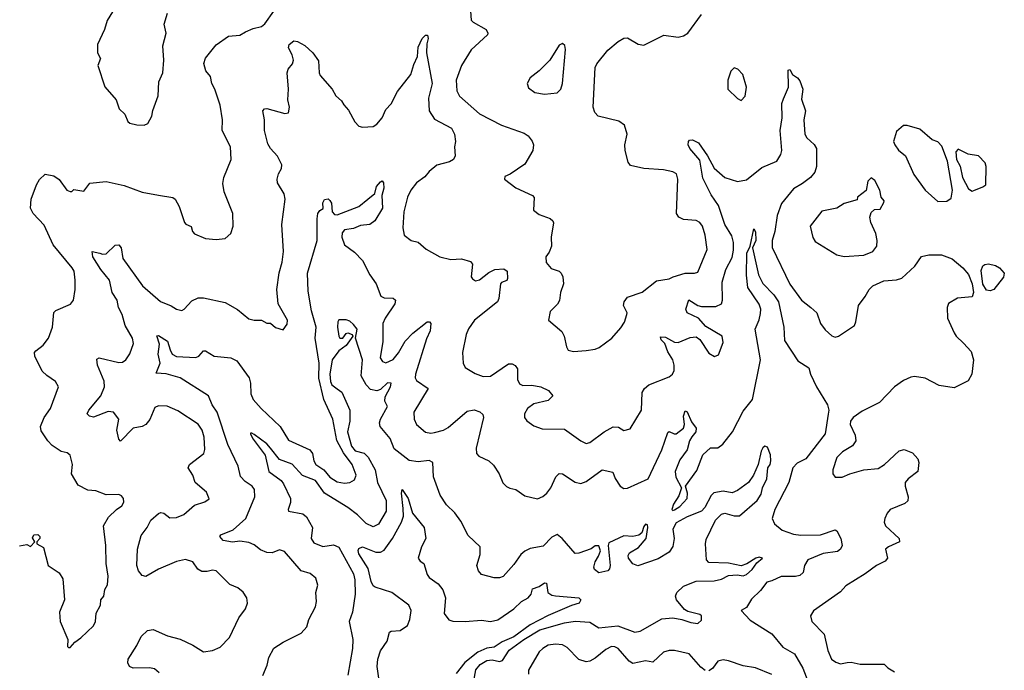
# Model space of a CAD drawing. Extents: x 2133461 to 2293071, y 753526 to 916327.
# Tile 63 of 256: x 2155365 to 2160823, y 819774 to 823379. Entities that reach past the tile are written whole.
import ezdxf

# ---------------------------------------------------------------- set-up
doc = ezdxf.new("R2010")
doc.units = 0

msp = doc.modelspace()

# ---------------------------------------------------------------- linework, layer by layer
at = {"layer": '0CON10XD'}
for points in [[(2155945, 823530), (2155850, 823375), (2155836, 823325), (2155797.3, 823242.7), (2155795.8, 823195), (2155812.5, 823165), (2155798.8, 823125), (2155837.3, 823007.3), (2155899.2, 822935), (2155916.7, 822885), (2155947.5, 822855), (2155964, 822815), (2155975, 822806.2), (2156015, 822796.2), (2156055, 822794)], [(2157859.1, 823505), (2157867.1, 823377.1), (2157878.8, 823365), (2157951.2, 823325), (2157961.2, 823305), (2157958.8, 823295), (2157867.6, 823212.4), (2157813.8, 823126.2), (2157785.6, 823045), (2157788.9, 822985), (2157802.9, 822955), (2157915, 822856.9), (2158035.7, 822795.7), (2158161.4, 822751.4), (2158184, 822735), (2158206.1, 822706.1), (2158214, 822685), (2158209.2, 822655), (2158165, 822578), (2158085, 822522.5), (2158055, 822510), (2158052.5, 822495), (2158115, 822446.7), (2158207.5, 822405), (2158216.4, 822393.6), (2158213.8, 822323.8), (2158245, 822300), (2158305, 822278), (2158320, 822265), (2158323.8, 822253.8), (2158311.5, 822175), (2158313.3, 822125), (2158299.8, 822090.2), (2158282.5, 822065), (2158284.4, 822034.4), (2158311.3, 822001.3), (2158355.7, 821985.7), (2158366.7, 821975), (2158375.8, 821955), (2158380.6, 821915), (2158363.2, 821866.8), (2158357.5, 821822.5), (2158346.8, 821803.2), (2158305, 821762.5), (2158296.7, 821715), (2158370.5, 821650.5), (2158384, 821625), (2158395.8, 821565.8), (2158405, 821548.8), (2158435, 821540), (2158505, 821546.2), (2158555, 821552.5), (2158577.6, 821562.4), (2158648, 821615), (2158697.9, 821672.1), (2158717.6, 821702.4), (2158730.8, 821745), (2158732, 821755), (2158711.9, 821795), (2158715.6, 821815), (2158735, 821841.4), (2158815, 821870), (2158895, 821932), (2158965, 821942.5), (2158987.5, 821955), (2159055, 821974.4), (2159106, 821974), (2159125, 821980), (2159175.6, 822105), (2159164.4, 822185), (2159149.4, 822235), (2159135, 822256), (2159115, 822266), (2159045, 822272.5), (2159020, 822285), (2159006, 822305), (2159013.1, 822495), (2159005.3, 822525.3), (2158986.6, 822536.6), (2158935, 822547.9), (2158825, 822554.6), (2158750.9, 822570.9), (2158739.1, 822589.1), (2158721.8, 822655), (2158720.5, 822685), (2158732.7, 822745), (2158717.8, 822795), (2158686.9, 822816.9), (2158572.5, 822845), (2158553.3, 822865), (2158544.1, 822894.1), (2158555.7, 823115), (2158564.6, 823135.4), (2158625, 823211.2), (2158682.1, 823257.9), (2158715, 823276.7), (2158735, 823278.8), (2158794.1, 823244.1), (2158825, 823238.8), (2158935.5, 823294.5), (2159015, 823283.1), (2159045, 823290), (2159068.8, 823305), (2159145, 823407.5)], [(2155365, 820463.3), (2155405, 820470), (2155425, 820460), (2155450, 820485), (2155437, 820507), (2155443.3, 820525), (2155465, 820526.2), (2155477.5, 820515), (2155477.5, 820505), (2155460, 820485), (2155460, 820475), (2155496.7, 820455), (2155523.3, 820355), (2155583.9, 820313.9), (2155605, 820280), (2155613.3, 820165), (2155586.7, 820095), (2155588.8, 820045), (2155632.5, 819945), (2155630, 819905), (2155635, 819900), (2155645, 819900), (2155670.7, 819929.3), (2155705, 819953.8), (2155775, 820020), (2155785.7, 820045), (2155789.5, 820090.5), (2155814, 820135), (2155815.9, 820164.1), (2155831.2, 820185), (2155837.7, 820222.3), (2155851.9, 820248.1), (2155855.5, 820295.5), (2155843.9, 820366.1), (2155843.3, 820465), (2155830, 820575), (2155858.5, 820621.5), (2155901.2, 820665), (2155932, 820685), (2155942, 820705), (2155940, 820725), (2155930, 820740), (2155915, 820748), (2155845, 820745.7), (2155787.9, 820767.9), (2155742.8, 820772.8), (2155688.9, 820798.9), (2155653.2, 820863.2), (2155658.6, 820915), (2155645, 820966.2), (2155628.7, 820978.7), (2155595, 820987.1), (2155545, 821019.2), (2155520.8, 821045), (2155485, 821100), (2155480.8, 821125), (2155500.8, 821175), (2155536.9, 821225), (2155580, 821345), (2155564.4, 821374.4), (2155515, 821407.1), (2155490.8, 821430.8), (2155448.6, 821515), (2155447.5, 821535), (2155454.2, 821545), (2155495, 821575.6), (2155525.2, 821614.8), (2155546.5, 821675), (2155555, 821756.7), (2155565, 821768), (2155646.9, 821803.1), (2155664.4, 821825), (2155673.3, 821885), (2155673.3, 821935), (2155666.5, 821985), (2155656.7, 822005), (2155551, 822131), (2155501, 822241), (2155440.9, 822305), (2155425.8, 822334.2), (2155429.2, 822385), (2155458.1, 822465), (2155475, 822494), (2155505.9, 822524.1), (2155555, 822514.2), (2155585, 822493.8), (2155626.7, 822435), (2155645, 822426.7), (2155655, 822427.5), (2155665, 822437.5), (2155721.2, 822428.8), (2155755, 822473.8), (2155845, 822482.9), (2155945, 822461.1), (2156045, 822424.4), (2156135, 822406.7), (2156214.2, 822394.2), (2156228, 822385), (2156249.2, 822345), (2156278.8, 822255), (2156285.8, 822245.8), (2156315, 822233.3), (2156323.3, 822205), (2156335, 822193.3), (2156395.9, 822165.9), (2156455, 822161.9), (2156505, 822166.2), (2156536.2, 822195), (2156549.2, 822235), (2156547.1, 822305), (2156498.8, 822425), (2156491.9, 822471.9), (2156497.8, 822505), (2156537.1, 822605), (2156534.2, 822674.2), (2156487.1, 822765), (2156489.4, 822825), (2156476.7, 822905), (2156446.7, 822995), (2156430, 823025), (2156422.5, 823065), (2156396.6, 823096.6), (2156386.8, 823136.8), (2156395, 823166), (2156455, 823240.8), (2156522.2, 823287.8), (2156585, 823293.8), (2156617.7, 823312.3), (2156659.5, 823330.5), (2156705, 823340.8), (2156725, 823355.8), (2156775, 823427.5)], [(2156055, 822794), (2156075, 822803.3), (2156098, 822845), (2156103, 822877), (2156132.1, 822957.9), (2156135.7, 823035), (2156158.1, 823085), (2156164.2, 823155), (2156158.6, 823235), (2156176.9, 823305), (2156165.7, 823355), (2156184.5, 823415)], [(2156138.7, 819758.7), (2156112.6, 819782.6), (2156085, 819787.8), (2155995, 819785.5), (2155974.6, 819794.6), (2155964.5, 819815), (2155966.7, 819835), (2156015, 819910.8), (2156038.9, 819961.1), (2156074, 819995), (2156105, 819999.5), (2156185, 819965.3), (2156255, 819945.8), (2156325, 819913.1), (2156385, 819875.6), (2156435, 819882.5), (2156477.4, 819902.6), (2156529.2, 819955), (2156579.2, 820065), (2156617.5, 820115), (2156627.5, 820145), (2156624.2, 820175), (2156605, 820205.8), (2156575, 820230), (2156529.5, 820249.5), (2156455, 820325.7), (2156435, 820328.6), (2156405, 820320.6), (2156375, 820320.8), (2156353.7, 820333.7), (2156325, 820374.2), (2156285, 820387.8), (2156235, 820377.1), (2156135.4, 820334.6), (2156065, 820294.2), (2156045, 820298.8), (2156024.4, 820325), (2156014.5, 820355), (2156018.5, 820445), (2156038.6, 820521.4), (2156072.2, 820565), (2156093.1, 820605), (2156135, 820642.5), (2156147.3, 820647.3), (2156164.3, 820644.3), (2156198.3, 820618.3), (2156235, 820620), (2156275, 820637.1), (2156335, 820688.1), (2156392.5, 820707.5), (2156416.1, 820723.9), (2156401.7, 820761.7), (2156338.8, 820815), (2156324.2, 820854.2), (2156298.8, 820895), (2156306.2, 820915), (2156385.7, 820975), (2156392.1, 820997.9), (2156388.5, 821065), (2156377.5, 821105), (2156355, 821137.3), (2156241.7, 821211.7), (2156183.4, 821236.6), (2156135, 821238.9), (2156115, 821229.4), (2156087.1, 821162.9), (2156065, 821135.7), (2156045, 821125.6), (2155994.4, 821115.6), (2155925, 821044.2), (2155914.3, 821055), (2155904.4, 821104.4), (2155915.6, 821165), (2155885.7, 821205), (2155855, 821208.5), (2155775, 821177.1), (2155751.7, 821181.7), (2155740, 821195), (2155748, 821215), (2155814.5, 821295), (2155835.8, 821345), (2155834.2, 821375.8), (2155797.1, 821465), (2155792.5, 821497.5), (2155805, 821505.6), (2155915, 821480), (2155935, 821480.6), (2155954.3, 821495), (2155975, 821528), (2155996.2, 821585), (2155991.5, 821615), (2155949.1, 821685), (2155933.3, 821745), (2155913.3, 821785), (2155905.7, 821825), (2155878, 821868), (2155862.5, 821935), (2155815, 821995.6), (2155771.2, 822065), (2155767.5, 822095), (2155810, 822085), (2155825, 822079.4), (2155845, 822081.9), (2155895, 822129.2), (2155915, 822132.5), (2155926.9, 822115), (2155937.1, 822055), (2156045.6, 821905), (2156145, 821816.9), (2156204.5, 821794.5), (2156235, 821774.4), (2156265, 821768.6), (2156277.5, 821775), (2156318.8, 821821.2), (2156355, 821838), (2156385, 821837.5), (2156505, 821811.9), (2156573.2, 821773.2), (2156635, 821722), (2156665, 821714), (2156705, 821713.3), (2156735, 821697.5), (2156755, 821697.5), (2156783, 821673), (2156825, 821660), (2156847.7, 821692.3), (2156850, 821715), (2156798.8, 821805), (2156790.6, 821885), (2156802.8, 821977.2), (2156820.8, 822035), (2156828.5, 822095), (2156818.2, 822245), (2156837.8, 822385), (2156830.6, 822415), (2156794.2, 822475), (2156792.5, 822495), (2156800, 822525), (2156817.5, 822555), (2156818.6, 822575), (2156795, 822622.9), (2156755.6, 822665.6), (2156741.1, 822691.1), (2156721.8, 822765), (2156722.9, 822825), (2156714, 822875), (2156722.5, 822885), (2156735, 822886.7), (2156835, 822860), (2156856.2, 822863.8), (2156861.2, 822895), (2156852, 822935), (2156855.8, 822995), (2156848.6, 823085), (2156854.3, 823105.7), (2156876.7, 823135), (2156884, 823155), (2156876.5, 823185), (2156855.8, 823224.2), (2156858.5, 823241.5), (2156885, 823261.9), (2156905, 823259.2), (2156946.6, 823236.6), (2156990.5, 823195), (2157020.9, 823150.9), (2157024.6, 823085), (2157030.4, 823070.4), (2157097.1, 822995), (2157117, 822957), (2157149.7, 822929.7), (2157162.5, 822907.5), (2157188.8, 822878.8), (2157223.9, 822813.9), (2157245, 822790), (2157265, 822783.3), (2157325, 822786.7), (2157345, 822800), (2157375.4, 822834.6), (2157395, 822881.2), (2157425, 822913.3), (2157458.7, 822981.3), (2157534.4, 823075), (2157549.5, 823130.5), (2157570, 823175), (2157575, 823228), (2157596.7, 823275), (2157615, 823292.9), (2157625, 823294), (2157630.4, 823275), (2157622.7, 823245), (2157620.8, 823195), (2157651.1, 823025), (2157630.7, 822945), (2157635.5, 822875), (2157665, 822828.5), (2157758.3, 822778.3), (2157775.6, 822745), (2157781.9, 822705), (2157775.6, 822675), (2157778.6, 822625), (2157770, 822605), (2157748.3, 822591.7), (2157677.3, 822572.7), (2157635, 822538), (2157611.7, 822508.3), (2157564.2, 822475), (2157534.4, 822435), (2157515.5, 822395), (2157494.4, 822315), (2157488.8, 822225), (2157496.7, 822185), (2157536.1, 822156.1), (2157575, 822146.2), (2157618.3, 822108.3), (2157695, 822064.4), (2157755, 822050.6), (2157815, 822054.2), (2157865, 822040), (2157876, 822025), (2157868.8, 821955), (2157875, 821943.3), (2157892.7, 821932.7), (2157915, 821937.5), (2157965, 821978.5), (2158000, 821995), (2158048.3, 821998.3), (2158067.5, 821985), (2158070, 821945), (2158065, 821934.4), (2158036.3, 821923.7), (2158030.9, 821915), (2158021.2, 821835), (2158013.5, 821816.5), (2157885.7, 821715), (2157853.1, 821666.9), (2157841.1, 821635), (2157820.5, 821535), (2157822.9, 821475), (2157835, 821452), (2157889.3, 821419.3)], [(2158275, 822967.5), (2158345, 822973.8), (2158365.9, 822994.1), (2158374.2, 823025.8), (2158390, 823215), (2158387, 823237), (2158375, 823247.5), (2158355, 823237.5), (2158303.8, 823155), (2158244.2, 823095.8), (2158195, 823057.5), (2158177.5, 823025), (2158185, 823002.5), (2158220, 822975), (2158275, 822967.5)], [(2157889.3, 821419.3), (2157935, 821401.1), (2157975, 821403.6), (2158075, 821472.2), (2158095, 821471.4), (2158112.6, 821462.6), (2158125.6, 821445), (2158124.5, 821385), (2158135, 821361.4), (2158155, 821351.8), (2158205, 821353.9), (2158255, 821345.4), (2158296.2, 821325), (2158320, 821295), (2158295, 821268), (2158215, 821250), (2158180, 821225), (2158164.2, 821194.2), (2158164.2, 821175), (2158176.3, 821156.3), (2158215, 821128.6), (2158261.3, 821111.3), (2158385, 821109.4), (2158475, 821045.6), (2158505, 821031.4), (2158525, 821035.7), (2158605, 821094.4), (2158655, 821122.5), (2158685, 821120.8), (2158715, 821102), (2158748.7, 821111.3), (2158812.7, 821215), (2158816, 821314), (2158828.9, 821335), (2158852.5, 821355), (2158965, 821400.9), (2158984.7, 821415.3), (2158992.9, 821435), (2158993.8, 821465), (2158985, 821494), (2158958.6, 821538.6), (2158942, 821585), (2158921.3, 821605), (2158918.3, 821621.7), (2158945, 821619.5), (2158995, 821592.9), (2159015, 821589.5), (2159082.1, 821617.9), (2159115, 821621.9), (2159136.3, 821606.3), (2159185, 821530.8), (2159216.7, 821513.3), (2159238.3, 821521.7), (2159265, 821590), (2159258.6, 821625), (2159169.4, 821679.4), (2159128.9, 821725), (2159064.8, 821754.8), (2159058.8, 821775), (2159075, 821827.1), (2159125, 821795.8), (2159145, 821790.3), (2159225, 821789.6), (2159255.4, 821804.6), (2159261.2, 821825), (2159258.8, 821925), (2159279, 821995), (2159315, 822060.6), (2159322, 822102), (2159321.8, 822145), (2159312.2, 822182.2), (2159273.6, 822245), (2159238.8, 822348.8), (2159198.1, 822408.1), (2159151.7, 822501.7), (2159135, 822601.4), (2159080.5, 822665), (2159070.6, 822685), (2159072, 822705), (2159078, 822712), (2159095, 822714.2), (2159127.7, 822697.8), (2159178.8, 822625), (2159215, 822556.7), (2159275, 822504.5), (2159345, 822483.5), (2159395, 822491.9), (2159480.1, 822559.9), (2159562.9, 822595), (2159585, 822632), (2159590, 822655), (2159580.9, 822765), (2159592.2, 822835), (2159589.6, 822915), (2159598.5, 822941.5), (2159626.7, 823005), (2159625, 823100), (2159635, 823102.5), (2159650, 823075), (2159677.2, 823057.2), (2159690.3, 823040.3), (2159707.3, 822995), (2159699.7, 822939.7), (2159721.1, 822875), (2159712.1, 822825), (2159718.1, 822745), (2159728.6, 822725), (2159768.4, 822688.4), (2159781.8, 822665), (2159781.5, 822565), (2159772.9, 822535), (2159749.6, 822505), (2159705, 822470.9), (2159655, 822442.9), (2159588.8, 822361.2), (2159563.8, 822295), (2159551.2, 822205), (2159535.8, 822155), (2159536.4, 822116.4), (2159635, 821913.3), (2159698.5, 821825), (2159751.2, 821785), (2159783.8, 821755), (2159804.2, 821695), (2159830.3, 821660.3), (2159867.3, 821627.3), (2159885, 821620.8), (2159905, 821625.8), (2159992.5, 821685), (2160000.8, 821705), (2160014.7, 821795), (2160052.9, 821845), (2160073.8, 821885), (2160095, 821904.5), (2160155, 821932.5), (2160225, 821938.2), (2160255, 821947.8), (2160326.9, 822013.1), (2160365, 822066.2), (2160405, 822076.2), (2160475, 822075.8), (2160535, 822054.2), (2160593.6, 822003.6), (2160625, 821967.1), (2160645.8, 821915), (2160652, 821868), (2160645, 821844), (2160563.2, 821836.8), (2160514.4, 821805.6), (2160506, 821785), (2160508.6, 821725), (2160544.6, 821644.6), (2160555.8, 821625), (2160596.8, 821586.8), (2160639.7, 821539.7), (2160652, 821495), (2160644.2, 821415), (2160623, 821377), (2160545, 821340), (2160462.7, 821352.7), (2160385, 821392), (2160325, 821401.1), (2160305, 821398.1), (2160265, 821379.4), (2160214.2, 821345), (2160132.3, 821257.7), (2160035, 821210), (2159985.7, 821174.3), (2159970, 821155), (2159969.2, 821135), (2159996.4, 821076.4), (2160000.6, 821045), (2159981.7, 821018.3), (2159925.8, 820985), (2159895, 820953.8), (2159871.9, 820885), (2159872.9, 820862.9), (2159885, 820843.3), (2159925, 820844.2), (2159966.6, 820863.4), (2160045, 820884.4), (2160125, 820891.4), (2160160, 820915), (2160240.9, 820989.1), (2160267.3, 820997.3), (2160315, 820979.2), (2160344.2, 820945), (2160348.6, 820925), (2160344.3, 820875), (2160290.8, 820835), (2160273.6, 820815), (2160273.2, 820795), (2160290.8, 820735), (2160287.7, 820712.3), (2160271.8, 820698.2), (2160191.4, 820665), (2160173.6, 820645), (2160160.9, 820615), (2160157.8, 820595), (2160164.4, 820575), (2160240.6, 820505), (2160242.5, 820485), (2160181.2, 820458.8), (2160165.5, 820445), (2160175.5, 820395), (2160162, 820378), (2160114.2, 820355), (2160052.4, 820307.6), (2159945, 820241.2), (2159915, 820208.8), (2159765, 820103.8), (2159748.8, 820075), (2159756.7, 820045), (2159824.5, 819974.5), (2159845, 819882.5), (2159865.9, 819835.9), (2159888.8, 819818.8), (2159915, 819809.2), (2159953, 819817), (2159975, 819819.2), (2160025, 819807.5), (2160157.3, 819807.3), (2160177.7, 819787.7), (2160215, 819766)], [(2159365, 822932.5), (2159386.7, 822955), (2159393.8, 823005), (2159373.3, 823075), (2159346.7, 823105), (2159325, 823113.3), (2159307.5, 823095), (2159291.4, 823045), (2159290, 822995), (2159345, 822942.5), (2159365, 822932.5)], [(2160455, 822372.5), (2160505, 822374.4), (2160529.6, 822390.4), (2160535.4, 822435), (2160508.9, 822595), (2160477.8, 822677.8), (2160455, 822703.3), (2160423.8, 822713.8), (2160355, 822772.5), (2160285, 822793.3), (2160265, 822792.5), (2160225, 822760), (2160210, 822705), (2160216.7, 822685), (2160236.1, 822656.1), (2160276, 822625), (2160320.9, 822520.9), (2160385, 822434.2), (2160455, 822372.5)], [(2160645, 822430), (2160655, 822433.3), (2160705, 822452.5), (2160720, 822465), (2160722.5, 822565), (2160717, 822587), (2160680, 822625), (2160623.6, 822633.6), (2160568.3, 822661.7), (2160553.8, 822646.2), (2160559.2, 822605), (2160578.3, 822568.3), (2160592.5, 822505), (2160625, 822441.2), (2160645, 822430)], [(2156712.5, 819745), (2156737.9, 819802.1), (2156746.9, 819845), (2156775, 819896), (2156825, 819930), (2156925, 819980), (2156956.7, 820015), (2156968.8, 820055), (2157005.5, 820124.5), (2157011.1, 820155), (2157006.9, 820205), (2157017.1, 820245), (2157007.1, 820285), (2156975, 820310.6), (2156925, 820324.4), (2156832.4, 820432.4), (2156805, 820440.8), (2156765, 820424.3), (2156735, 820427.1), (2156700.4, 820440.4), (2156665, 820468.2), (2156635, 820482.3), (2156585, 820488.9), (2156545, 820483.4), (2156493.4, 820493.4), (2156474.4, 820515.6), (2156481.2, 820525), (2156548.5, 820551.5), (2156618, 820615), (2156668.9, 820735), (2156666.9, 820775), (2156654.1, 820794.1), (2156615, 820820), (2156588.6, 820848.6), (2156576.7, 820905), (2156519.2, 821025), (2156459.2, 821205), (2156432.2, 821245), (2156412, 821295), (2156255, 821394.6), (2156176.6, 821416.6), (2156121.3, 821421.3), (2156143.9, 821475), (2156133.3, 821525), (2156140.9, 821580.9), (2156125, 821626.7), (2156135, 821629.2), (2156185, 821598), (2156199.4, 821549.4), (2156211.2, 821525), (2156235, 821511.9), (2156342.6, 821507.4), (2156358, 821515), (2156385, 821543.3), (2156395, 821543.8), (2156443.9, 821513.9), (2156535, 821504.6), (2156568.5, 821488.5), (2156638.2, 821395), (2156645.3, 821365.3), (2156646.1, 821306.1), (2156660, 821275), (2156703.7, 821223.7), (2156809.1, 821125), (2156855, 821049.4), (2156974.4, 820995), (2156988.2, 820975), (2156995.6, 820935), (2157006.5, 820915), (2157050.8, 820885), (2157083.9, 820843.9), (2157125, 820817.8), (2157165, 820811.5), (2157195.5, 820814.5), (2157221.3, 820828.7), (2157230, 820855), (2157207.9, 820915), (2157159.8, 820979.8), (2157123, 821047), (2157100.3, 821165), (2157051.3, 821275), (2157022.8, 821392.8), (2157025.6, 821475), (2157003.1, 821615), (2157009.4, 821675), (2156983.6, 821765), (2156963.6, 821875), (2156961.1, 821975), (2157014.5, 822155), (2157013.8, 822275), (2157018.8, 822305), (2157028.8, 822321.2), (2157047.7, 822332.3), (2157046, 822365), (2157055, 822382.5), (2157075, 822386.2), (2157085, 822378), (2157093, 822363), (2157097.5, 822315), (2157110.5, 822300.5), (2157125, 822298.1), (2157245, 822344.2), (2157294.5, 822385.5), (2157334.1, 822415.9), (2157343.3, 822455), (2157365, 822481.2), (2157375, 822486.2), (2157382, 822475), (2157383.3, 822445), (2157372, 822405), (2157375.9, 822335), (2157334.5, 822265), (2157306.2, 822245), (2157255, 822238.8), (2157215, 822221.9), (2157166.5, 822215), (2157152.7, 822197.3), (2157151.6, 822175), (2157165, 822132.1), (2157221.9, 822091.9), (2157264.7, 822044.7), (2157305.8, 821965.8), (2157341.5, 821915), (2157366.6, 821846.6), (2157385, 821837.8), (2157435.5, 821835.5), (2157449.2, 821825), (2157445.6, 821805), (2157390.9, 821725), (2157378.7, 821695), (2157378.7, 821595), (2157363.5, 821505), (2157376, 821485), (2157395, 821476.9), (2157435, 821496.4), (2157465, 821532.7), (2157502.5, 821597.5), (2157545, 821641.5), (2157623.3, 821705), (2157637.5, 821705), (2157643.8, 821695), (2157641.4, 821655), (2157619.9, 821610.1), (2157559.1, 821415), (2157558.1, 821395), (2157565, 821380), (2157630, 821335), (2157550.6, 821205), (2157552.2, 821165), (2157564.4, 821135), (2157615, 821093.6), (2157645, 821087.7), (2157665, 821090.8), (2157715, 821104.7), (2157741.3, 821118.7), (2157845, 821210), (2157885, 821217.8), (2157916.6, 821206.6), (2157932.2, 821192.2), (2157937.1, 821175), (2157895.7, 821005), (2157898, 820975), (2157911.1, 820961.1), (2157965, 820933.8), (2157990.9, 820910.9), (2158023.4, 820863.4), (2158043.4, 820813.4), (2158063.2, 820793.2), (2158082.2, 820782.2), (2158115, 820775.7), (2158165, 820740), (2158235, 820724.2), (2158265, 820737.1), (2158286.9, 820755), (2158308.9, 820785), (2158337.1, 820845), (2158355, 820864), (2158375, 820862.9), (2158445, 820816.7), (2158475, 820808.5), (2158505, 820819.1), (2158595, 820884.3), (2158652.6, 820872.6), (2158667, 820837), (2158694.2, 820795), (2158715, 820780.8), (2158735, 820782.5), (2158850, 820835), (2158925, 820996.2), (2158958.3, 821091.7), (2158965, 821098), (2158993.8, 821083.8), (2159005, 821084.5), (2159045, 821116.5), (2159051.4, 821135), (2159045, 821182.5), (2159055, 821211.2), (2159065, 821206), (2159090.2, 821150.2), (2159114.3, 821115), (2159112.5, 821095), (2159091.9, 821068.1), (2159077.8, 821045), (2159064.4, 820995), (2159025, 820940), (2158999.1, 820875), (2159003.4, 820843.4), (2159033.1, 820785), (2159019.4, 820740.6), (2158989.5, 820695), (2158980, 820665), (2158985, 820660), (2158995, 820663.3), (2159025, 820680.8), (2159065.6, 820725), (2159067.8, 820755), (2159056.9, 820795), (2159118.9, 820881.1), (2159152.8, 820967.2), (2159195, 821006), (2159235, 821006), (2159262.5, 821027.5), (2159316.2, 821095), (2159375, 821210), (2159427.5, 821275), (2159471.5, 821495), (2159442.9, 821665), (2159465, 821716.2), (2159472, 821752), (2159473.8, 821775), (2159465, 821802.9), (2159401.3, 821895), (2159393.4, 821963.4), (2159396.3, 822085), (2159414.5, 822125), (2159435, 822221.2), (2159444.3, 822204.3), (2159445.7, 822155), (2159427.3, 822115), (2159461.4, 821965), (2159485, 821918.2), (2159545.4, 821855), (2159571.3, 821815), (2159600.9, 821675), (2159605, 821600.8), (2159677.9, 821487.9), (2159739.3, 821449.2), (2159748.4, 821415), (2159782.3, 821345), (2159843.1, 821245), (2159849.8, 821215), (2159847, 821193), (2159830, 821085), (2159723.1, 820945), (2159675, 820920.9), (2159650.4, 820895), (2159628.4, 820815), (2159550.9, 820665), (2159535.8, 820615), (2159550, 820585), (2159591.2, 820551.2), (2159655, 820527.5), (2159695, 820522.7), (2159805, 820525.3), (2159885, 820552), (2159895.7, 820545.7), (2159916.5, 820505), (2159924.4, 820465), (2159914.4, 820445), (2159898.1, 820431.9), (2159819, 820421), (2159735, 820385.3), (2159715.4, 820355), (2159708.2, 820315), (2159690.7, 820299.2), (2159665, 820292.7), (2159587.3, 820292.7), (2159535, 820268.8), (2159507, 820263), (2159471.4, 820215), (2159422.4, 820167.6), (2159395, 820121.2), (2159363.8, 820105), (2159415, 820051.3), (2159533.8, 819975), (2159595, 819901.9), (2159659.4, 819865), (2159706.6, 819785), (2159733.6, 819713.7)], [(2159935, 822066.2), (2160045, 822074), (2160095, 822093.8), (2160116, 822125), (2160118.8, 822155), (2160112, 822195), (2160083.8, 822255), (2160077.5, 822285), (2160085, 822310), (2160103, 822327), (2160135, 822330), (2160156.4, 822366.4), (2160156.7, 822375), (2160140, 822395), (2160133.3, 822435), (2160105, 822487.5), (2160085, 822502.5), (2160066.7, 822485), (2160057, 822433), (2160010, 822395), (2160008.3, 822381.7), (2159935, 822360), (2159895, 822334.2), (2159811.3, 822318.7), (2159748, 822235), (2159762.7, 822172.7), (2159775, 822150), (2159895, 822076.2), (2159935, 822066.2)], [(2160745, 821877.5), (2160725, 821880), (2160705, 821913.3), (2160695, 821990), (2160703.8, 822015), (2160715, 822023.3), (2160735, 822026.2), (2160775, 822016.7), (2160796.7, 822005), (2160823.3, 821975), (2160818.3, 821951.7), (2160765, 821883.3), (2160745, 821877.5)], [(2157870.8, 819655), (2157894, 819776), (2157917.1, 819805), (2157955, 819827.2), (2157985, 819831.1), (2158025, 819823.1), (2158041.2, 819828.8), (2158078.2, 819885), (2158160, 819945), (2158248.5, 819998.5), (2158385, 820037.2), (2158444.8, 820045.2), (2158525, 820040.4), (2158575, 820009.7), (2158680.7, 820020.7), (2158775.3, 819984.7), (2158805, 819990.9), (2158925, 820058.4), (2158985, 820064.8), (2159035, 820055.8), (2159085, 820038.2), (2159125, 820033.8), (2159145, 820052.2), (2159144.7, 820074.7), (2159135, 820082.7), (2159069.5, 820099.5), (2159050.5, 820110.5), (2159005.4, 820165), (2159001.2, 820185), (2159008.8, 820205), (2159045, 820239.4), (2159115, 820268.4), (2159215, 820269.4), (2159255, 820279.5), (2159295, 820299.4), (2159342.1, 820302.1), (2159375, 820297.4), (2159395, 820304.8), (2159425, 820331.9), (2159451.5, 820368.5), (2159483.8, 820395), (2159465, 820400), (2159446, 820395), (2159396.4, 820363.6), (2159365, 820352.5), (2159295, 820366.7), (2159185, 820371.8), (2159172.5, 820385), (2159167, 820475), (2159170.9, 820499.2), (2159223.2, 820605), (2159255, 820638.7), (2159275, 820644.6), (2159325, 820629.3), (2159355, 820629.3), (2159453.8, 820715), (2159475, 820750), (2159483.2, 820785), (2159506.7, 820835), (2159512.9, 820895), (2159525.6, 820915), (2159528.6, 820935), (2159527.5, 820967.5), (2159509.8, 821009.8), (2159495.5, 821015.5), (2159485, 821007.2), (2159475, 820988.6), (2159458.6, 820915), (2159433.1, 820855), (2159405, 820813.8), (2159345, 820769.6), (2159315, 820757.7), (2159265, 820766.7), (2159213.3, 820756.7), (2159198, 820742), (2159163.5, 820675), (2159144.5, 820655.5), (2159066.2, 820625), (2159005, 820590.5), (2158986.3, 820555), (2158993.8, 820505), (2158985, 820460.3), (2158965, 820428), (2158905, 820391.9), (2158791.9, 820351.9), (2158765, 820363.2), (2158740.3, 820395), (2158739.1, 820410.8), (2158746.1, 820423.9), (2158795.5, 820455), (2158838.9, 820505), (2158848.1, 820565), (2158845, 820580), (2158835, 820582.9), (2158825, 820570.8), (2158813.8, 820535), (2158797.4, 820522.6), (2158765, 820514.6), (2158715, 820518.9), (2158630.8, 820479.2), (2158627.5, 820465), (2158637.7, 820355), (2158634.5, 820335.5), (2158625, 820324.4), (2158575, 820314.3), (2158551.5, 820331.5), (2158548.1, 820345), (2158554.6, 820375), (2158573.6, 820406.4), (2158584.3, 820435), (2158575, 820463.3), (2158555, 820463.8), (2158532.5, 820447.5), (2158465, 820422.9), (2158445, 820421.5), (2158372, 820505), (2158344, 820526), (2158315, 820512), (2158267.6, 820462.4), (2158195, 820449.5), (2158165, 820434.5), (2158142.7, 820415), (2158105, 820360), (2158045, 820292.9), (2158025, 820285.6), (2157995, 820285.6), (2157925, 820304.3), (2157908.6, 820325), (2157900, 820355), (2157917.5, 820415), (2157917.6, 820457.6), (2157850.7, 820520.7), (2157810.5, 820600.5), (2157777, 820647), (2157730.7, 820690.7), (2157695.8, 820745), (2157659.1, 820845), (2157655.5, 820925.5), (2157635.5, 820935.5), (2157575, 820929.5), (2157525, 820935.6), (2157441.7, 821001.7), (2157418.6, 821058.6), (2157363.6, 821125), (2157360, 821145), (2157366, 821165), (2157404.4, 821235), (2157390, 821265), (2157391.1, 821288.9), (2157421.6, 821345), (2157424.5, 821364.5), (2157405, 821366.9), (2157365, 821329.1), (2157345, 821322.1), (2157310.3, 821330.3), (2157285.2, 821355.2), (2157258.4, 821405), (2157264.8, 821495), (2157226.9, 821615), (2157235.5, 821665), (2157215, 821690.6), (2157195, 821708.1), (2157175, 821715.6), (2157135, 821716.2), (2157129.2, 821705), (2157127.3, 821675), (2157133.6, 821625), (2157140, 821615), (2157155.7, 821614.3), (2157175, 821640), (2157185, 821643.8), (2157207.5, 821635), (2157212.5, 821625), (2157175.5, 821574.5), (2157135, 821544), (2157097.5, 821495), (2157085.4, 821415), (2157087.3, 821375), (2157095.3, 821355), (2157124.4, 821334.4), (2157150.8, 821315), (2157195.7, 821215), (2157196.1, 821155), (2157183, 821095), (2157204.2, 821015), (2157225, 820990.5), (2157275, 820977), (2157297.5, 820955), (2157336.4, 820885), (2157348.7, 820815), (2157396.3, 820715), (2157396.4, 820655), (2157355, 820583.5), (2157325, 820568.9), (2157285, 820586.5), (2157237.1, 820635), (2157185, 820675.3), (2157055, 820756.1), (2157005, 820826.2), (2156932.9, 820852.9), (2156875.9, 820915.9), (2156805, 820941.2), (2156755, 821005.4), (2156735, 821028.7), (2156665, 821080.8), (2156652.3, 821087.7), (2156645, 821087.5), (2156645, 821082.5), (2156658.9, 821055), (2156725.2, 820965.2), (2156745.9, 820875), (2156815, 820825.4), (2156827.3, 820807.3), (2156866, 820725), (2156866.7, 820703.3), (2156852.9, 820665), (2156855.9, 820655.9), (2156935, 820641.1), (2156955.7, 820625), (2156988.5, 820565), (2156981.2, 820505), (2156995, 820480.9), (2157045, 820459.7), (2157105, 820468.9), (2157135, 820455.5), (2157215, 820308), (2157223.1, 820275), (2157225.3, 820194.7), (2157210.9, 820095), (2157191.3, 820045), (2157211.5, 819945), (2157209.6, 819895), (2157183.7, 819746.3)], [(2157366.1, 819665), (2157347.1, 819795), (2157350.4, 819835), (2157365, 819881.2), (2157401.9, 819935), (2157414.5, 819985.5), (2157425, 819991.4), (2157475, 819993.8), (2157515, 820021.5), (2157528.5, 820055), (2157535.3, 820105), (2157522.5, 820135), (2157429.1, 820205), (2157335, 820233.8), (2157325, 820242.2), (2157313.9, 820265), (2157297.3, 820337.3), (2157245, 820420), (2157241.9, 820438.1), (2157245, 820448.8), (2157265, 820458.8), (2157338.7, 820428.7), (2157365, 820427.8), (2157385, 820439.4), (2157432.7, 820505), (2157481.5, 820595), (2157492.2, 820627.8), (2157490.2, 820669.8), (2157481.5, 820755), (2157485, 820776), (2157518.4, 820725), (2157543.1, 820645), (2157608.2, 820565), (2157616, 820505), (2157592.4, 820457.6), (2157573.5, 820395), (2157585, 820378.6), (2157605.5, 820365), (2157623.8, 820305), (2157635, 820287.1), (2157685, 820252.2), (2157710.2, 820220.2), (2157725.3, 820175), (2157718.1, 820088.1), (2157745, 820053.8), (2157766.1, 820046.1), (2157835, 820044.2), (2157925, 820050.8), (2157975, 820044), (2158015, 820053.2), (2158105, 820113.9), (2158146.5, 820155), (2158184.1, 820175.9), (2158200, 820195), (2158208.8, 820225), (2158245, 820237.5), (2158275, 820258), (2158285.7, 820255.7), (2158293.8, 820205), (2158315, 820189.6), (2158335, 820186.2), (2158465.5, 820175.5), (2158476, 820165), (2158467.5, 820145), (2158425, 820133), (2158295, 820076.6), (2158194.1, 820025.9), (2158105, 819959.7), (2158039.1, 819930.9), (2157995, 819902.6), (2157955, 819895.5), (2157905, 819873.5), (2157832.7, 819817.3), (2157785, 819756.2)], [(2159165, 819773.1), (2159141.5, 819791.5), (2159075.6, 819865.6), (2158995, 819882.9), (2158965, 819884.2), (2158935, 819874.2), (2158875, 819819.4), (2158835, 819825.5), (2158765, 819811.5), (2158743.9, 819823.9), (2158682, 819895), (2158665, 819904.3), (2158645, 819905.6), (2158615, 819888.9), (2158555, 819840), (2158525.5, 819824.5), (2158505, 819821.4), (2158465, 819834), (2158400.2, 819900.2), (2158375, 819914.4), (2158335, 819919.2), (2158295, 819912.7), (2158264.7, 819895.3), (2158245, 819875.7), (2158185.7, 819775), (2158185, 819752.5)], [(2159535, 819751), (2159445, 819787), (2159375, 819797.9), (2159295, 819826.9), (2159265, 819831.3), (2159236, 819824), (2159205, 819784.4), (2159185, 819770.6)]]:
    msp.add_lwpolyline(points, dxfattribs=at)

doc.saveas('drawing.dxf')
